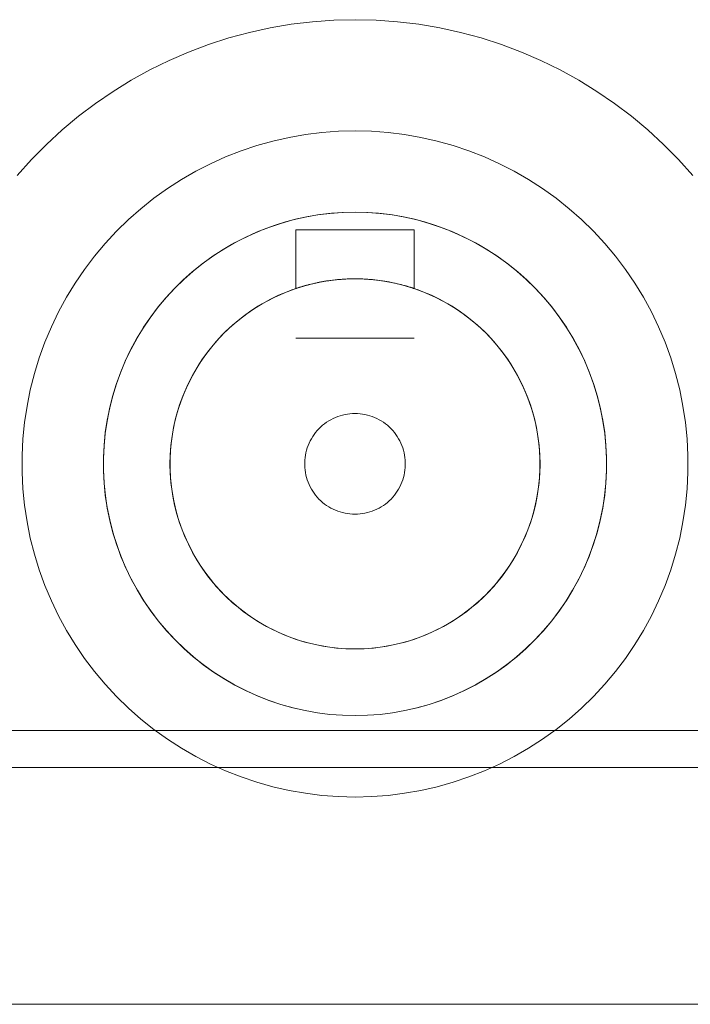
# Model space of a CAD drawing. Header units: millimetres. Extents: x -4395 to 65662, y -65530 to 6847.
# Tile 121 of 256: x 2777 to 2823, y -51796 to -51729. Entities that reach past the tile are written whole.
import ezdxf

# ---------------------------------------------------------------- set-up
doc = ezdxf.new("R2010")
doc.units = ezdxf.units.MM
doc.layers.add('R33_DET_lateral_C05', color=7, linetype='Continuous', lineweight=0)

msp = doc.modelspace()

# ---------------------------------------------------------------- linework, layer by layer
at = {"layer": 'R33_DET_lateral_C05'}
for p, q in [((2798.561, -51729.035), (2800, -51729)), ((2800, -51729), (2801.439, -51729.035)), ((2792.869, -51729.86), (2794.275, -51729.551)), ((2794.275, -51729.551), (2795.695, -51729.311)), ((2795.695, -51729.311), (2797.124, -51729.138)), ((2797.124, -51729.138), (2798.561, -51729.035)), ((2801.439, -51729.035), (2802.876, -51729.138)), ((2802.876, -51729.138), (2804.305, -51729.311)), ((2804.305, -51729.311), (2805.725, -51729.551)), ((2805.725, -51729.551), (2807.131, -51729.86)), ((2790.108, -51730.678), (2791.479, -51730.236)), ((2791.479, -51730.236), (2792.869, -51729.86)), ((2807.131, -51729.86), (2808.521, -51730.236)), ((2808.521, -51730.236), (2809.892, -51730.678)), ((2788.761, -51731.185), (2790.108, -51730.678)), ((2809.892, -51730.678), (2811.239, -51731.185)), ((2787.439, -51731.756), (2788.761, -51731.185)), ((2811.239, -51731.185), (2812.561, -51731.756)), ((2786.146, -51732.39), (2787.439, -51731.756)), ((2812.561, -51731.756), (2813.854, -51732.39)), ((2784.885, -51733.086), (2786.146, -51732.39)), ((2813.854, -51732.39), (2815.115, -51733.086)), ((2783.659, -51733.841), (2784.885, -51733.086)), ((2815.115, -51733.086), (2816.341, -51733.841)), ((2782.471, -51734.654), (2783.659, -51733.841)), ((2816.341, -51733.841), (2817.529, -51734.654)), ((2781.323, -51735.523), (2782.471, -51734.654)), ((2817.529, -51734.654), (2818.677, -51735.523)), ((2780.218, -51736.446), (2781.323, -51735.523)), ((2818.677, -51735.523), (2819.782, -51736.446)), ((2779.159, -51737.421), (2780.218, -51736.446)), ((2794.448, -51737.196), (2795.542, -51736.946)), ((2795.542, -51736.946), (2796.647, -51736.751)), ((2796.647, -51736.751), (2797.76, -51736.612)), ((2797.76, -51736.612), (2798.878, -51736.528)), ((2800, -51736.5), (2798.878, -51736.528)), ((2800, -51736.5), (2801.122, -51736.528)), ((2801.122, -51736.528), (2802.24, -51736.612)), ((2802.24, -51736.612), (2803.353, -51736.751)), ((2803.353, -51736.751), (2804.458, -51736.946)), ((2804.458, -51736.946), (2805.552, -51737.196)), ((2819.782, -51736.446), (2820.841, -51737.421)), ((2778.147, -51738.446), (2779.159, -51737.421)), ((2792.305, -51737.857), (2793.368, -51737.5)), ((2793.368, -51737.5), (2794.448, -51737.196)), ((2805.552, -51737.196), (2806.632, -51737.5)), ((2806.632, -51737.5), (2807.695, -51737.857)), ((2820.841, -51737.421), (2821.853, -51738.446)), ((2790.238, -51738.728), (2791.26, -51738.267)), ((2791.26, -51738.267), (2792.305, -51737.857)), ((2807.695, -51737.857), (2808.74, -51738.267)), ((2808.74, -51738.267), (2809.762, -51738.728)), ((2777.186, -51739.519), (2778.147, -51738.446)), ((2789.239, -51739.24), (2790.238, -51738.728)), ((2809.762, -51738.728), (2810.761, -51739.24)), ((2821.853, -51738.446), (2822.814, -51739.519)), ((2788.268, -51739.801), (2789.239, -51739.24)), ((2810.761, -51739.24), (2811.732, -51739.801)), ((2787.325, -51740.41), (2788.268, -51739.801)), ((2811.732, -51739.801), (2812.675, -51740.41)), ((2786.414, -51741.065), (2787.325, -51740.41)), ((2812.675, -51740.41), (2813.586, -51741.065)), ((2785.537, -51741.764), (2786.414, -51741.065)), ((2813.586, -51741.065), (2814.463, -51741.764)), ((2784.696, -51742.506), (2785.537, -51741.764)), ((2796.07, -51742.461), (2796.845, -51742.295)), ((2796.632, -51742.337), (2797.466, -51742.19)), ((2796.845, -51742.295), (2797.628, -51742.166)), ((2797.466, -51742.19), (2798.307, -51742.084)), ((2797.628, -51742.166), (2798.416, -51742.074)), ((2798.307, -51742.084), (2799.153, -51742.021)), ((2798.416, -51742.074), (2799.207, -51742.019)), ((2800, -51742), (2799.153, -51742.021)), ((2800, -51742), (2799.207, -51742.019)), ((2800, -51742), (2800.793, -51742.019)), ((2800, -51742), (2800.847, -51742.021)), ((2800.793, -51742.019), (2801.584, -51742.074)), ((2800.847, -51742.021), (2801.693, -51742.084)), ((2801.584, -51742.074), (2802.372, -51742.166)), ((2801.693, -51742.084), (2802.534, -51742.19)), ((2802.372, -51742.166), (2803.155, -51742.295)), ((2802.534, -51742.19), (2803.368, -51742.337)), ((2803.155, -51742.295), (2803.93, -51742.461)), ((2814.463, -51741.764), (2815.304, -51742.506)), ((2783.893, -51743.29), (2784.696, -51742.506)), ((2793.801, -51743.171), (2794.546, -51742.899)), ((2794.186, -51743.025), (2794.989, -51742.755)), ((2794.546, -51742.899), (2795.303, -51742.662)), ((2794.989, -51742.755), (2795.805, -51742.526)), ((2795.303, -51742.662), (2796.07, -51742.461)), ((2795.805, -51742.526), (2796.632, -51742.337)), ((2803.368, -51742.337), (2804.195, -51742.526)), ((2803.93, -51742.461), (2804.697, -51742.662)), ((2804.195, -51742.526), (2805.011, -51742.755)), ((2804.697, -51742.662), (2805.454, -51742.899)), ((2805.011, -51742.755), (2805.814, -51743.025)), ((2805.454, -51742.899), (2806.199, -51743.171)), ((2815.304, -51742.506), (2816.107, -51743.29)), ((2783.13, -51744.112), (2783.893, -51743.29)), ((2792.352, -51743.817), (2793.069, -51743.477)), ((2792.624, -51743.684), (2793.397, -51743.335)), ((2793.069, -51743.477), (2793.801, -51743.171)), ((2793.397, -51743.335), (2794.186, -51743.025)), ((2796, -51747.157), (2796, -51743.2)), ((2804, -51743.2), (2796, -51743.2)), ((2804, -51747.157), (2804, -51743.2)), ((2805.814, -51743.025), (2806.603, -51743.335)), ((2806.199, -51743.171), (2806.931, -51743.477)), ((2806.603, -51743.335), (2807.376, -51743.684)), ((2806.931, -51743.477), (2807.648, -51743.817)), ((2816.107, -51743.29), (2816.87, -51744.112)), ((2782.409, -51744.971), (2783.13, -51744.112)), ((2790.971, -51744.596), (2791.653, -51744.19)), ((2791.136, -51744.494), (2791.87, -51744.07)), ((2791.653, -51744.19), (2792.352, -51743.817)), ((2791.87, -51744.07), (2792.624, -51743.684)), ((2807.376, -51743.684), (2808.13, -51744.07)), ((2807.648, -51743.817), (2808.347, -51744.19)), ((2808.13, -51744.07), (2808.864, -51744.494)), ((2808.347, -51744.19), (2809.029, -51744.596)), ((2816.87, -51744.112), (2817.591, -51744.971)), ((2781.731, -51745.866), (2782.409, -51744.971)), ((2789.735, -51745.449), (2790.424, -51744.954)), ((2790.309, -51745.033), (2790.971, -51744.596)), ((2790.424, -51744.954), (2791.136, -51744.494)), ((2808.864, -51744.494), (2809.576, -51744.954)), ((2809.029, -51744.596), (2809.691, -51745.033)), ((2809.576, -51744.954), (2810.265, -51745.449)), ((2817.591, -51744.971), (2818.269, -51745.866)), ((2789.009, -51746.031), (2789.668, -51745.5)), ((2789.073, -51745.977), (2789.735, -51745.449)), ((2789.668, -51745.5), (2790.309, -51745.033)), ((2810.332, -51745.5), (2809.691, -51745.033)), ((2810.265, -51745.449), (2810.927, -51745.977)), ((2810.332, -51745.5), (2810.991, -51746.031)), ((2781.099, -51746.793), (2781.731, -51745.866)), ((2788.378, -51746.594), (2789.009, -51746.031)), ((2788.437, -51746.538), (2789.073, -51745.977)), ((2810.927, -51745.977), (2811.563, -51746.538)), ((2810.991, -51746.031), (2811.622, -51746.594)), ((2818.269, -51745.866), (2818.901, -51746.793)), ((2780.514, -51747.75), (2781.099, -51746.793)), ((2787.775, -51747.187), (2788.378, -51746.594)), ((2787.83, -51747.13), (2788.437, -51746.538)), ((2796.316, -51747.055), (2796.916, -51746.887)), ((2796.566, -51746.981), (2796.665, -51746.953)), ((2796.639, -51746.96), (2796.57, -51746.98)), ((2796.713, -51746.94), (2796.639, -51746.96)), ((2796.665, -51746.953), (2796.773, -51746.924)), ((2796.79, -51746.919), (2796.713, -51746.94)), ((2796.773, -51746.924), (2796.89, -51746.893)), ((2796.872, -51746.898), (2796.79, -51746.919)), ((2796.958, -51746.876), (2796.872, -51746.898)), ((2796.89, -51746.893), (2797.016, -51746.861)), ((2796.916, -51746.887), (2797.523, -51746.748)), ((2797.049, -51746.853), (2796.958, -51746.876)), ((2797.016, -51746.861), (2797.151, -51746.829)), ((2797.143, -51746.831), (2797.049, -51746.853)), ((2797.243, -51746.808), (2797.143, -51746.831)), ((2797.151, -51746.829), (2797.295, -51746.796)), ((2797.348, -51746.785), (2797.243, -51746.808)), ((2797.295, -51746.796), (2797.433, -51746.766)), ((2797.457, -51746.761), (2797.348, -51746.785)), ((2797.433, -51746.766), (2797.563, -51746.74)), ((2797.573, -51746.738), (2797.457, -51746.761)), ((2797.523, -51746.748), (2798.137, -51746.64)), ((2797.563, -51746.74), (2797.7, -51746.713)), ((2797.693, -51746.715), (2797.573, -51746.738)), ((2797.818, -51746.692), (2797.693, -51746.715)), ((2797.7, -51746.713), (2797.843, -51746.688)), ((2797.948, -51746.67), (2797.818, -51746.692)), ((2797.843, -51746.688), (2797.992, -51746.662)), ((2798.083, -51746.648), (2797.948, -51746.67)), ((2797.992, -51746.662), (2798.147, -51746.638)), ((2798.222, -51746.627), (2798.083, -51746.648)), ((2798.137, -51746.64), (2798.755, -51746.562)), ((2798.147, -51746.638), (2798.308, -51746.615)), ((2798.366, -51746.607), (2798.222, -51746.627)), ((2798.308, -51746.615), (2798.476, -51746.593)), ((2798.514, -51746.589), (2798.366, -51746.607)), ((2798.476, -51746.593), (2798.649, -51746.573)), ((2798.666, -51746.571), (2798.514, -51746.589)), ((2798.649, -51746.573), (2798.828, -51746.555)), ((2798.822, -51746.556), (2798.666, -51746.571)), ((2798.755, -51746.562), (2799.377, -51746.516)), ((2798.981, -51746.542), (2798.822, -51746.556)), ((2798.828, -51746.555), (2799.013, -51746.539)), ((2799.144, -51746.529), (2798.981, -51746.542)), ((2799.013, -51746.539), (2799.183, -51746.527)), ((2799.31, -51746.519), (2799.144, -51746.529)), ((2799.183, -51746.527), (2799.339, -51746.517)), ((2799.479, -51746.511), (2799.31, -51746.519)), ((2799.339, -51746.517), (2799.497, -51746.51)), ((2800, -51746.5), (2799.377, -51746.516)), ((2799.65, -51746.505), (2799.479, -51746.511)), ((2799.497, -51746.51), (2799.657, -51746.505)), ((2799.657, -51746.505), (2799.818, -51746.501)), ((2799.818, -51746.501), (2799.909, -51746.5)), ((2800, -51746.5), (2799.824, -51746.501)), ((2800, -51746.5), (2799.909, -51746.5)), ((2800, -51746.5), (2800.176, -51746.501)), ((2800, -51746.5), (2800.623, -51746.516)), ((2800, -51746.5), (2800.085, -51746.5)), ((2800.17, -51746.501), (2800.085, -51746.5)), ((2800.332, -51746.504), (2800.17, -51746.501)), ((2800.176, -51746.501), (2800.351, -51746.505)), ((2800.492, -51746.51), (2800.332, -51746.504)), ((2800.351, -51746.505), (2800.525, -51746.511)), ((2800.65, -51746.517), (2800.492, -51746.51)), ((2800.525, -51746.511), (2800.696, -51746.519)), ((2800.623, -51746.516), (2801.245, -51746.562)), ((2800.806, -51746.526), (2800.65, -51746.517)), ((2800.696, -51746.519), (2800.865, -51746.53)), ((2800.976, -51746.538), (2800.806, -51746.526)), ((2800.865, -51746.53), (2801.03, -51746.543)), ((2801.161, -51746.554), (2800.976, -51746.538)), ((2801.03, -51746.543), (2801.193, -51746.557)), ((2801.341, -51746.572), (2801.161, -51746.554)), ((2801.193, -51746.557), (2801.351, -51746.573)), ((2801.245, -51746.562), (2801.863, -51746.64)), ((2801.516, -51746.592), (2801.341, -51746.572)), ((2801.351, -51746.573), (2801.505, -51746.591)), ((2801.505, -51746.591), (2801.655, -51746.61)), ((2801.686, -51746.614), (2801.516, -51746.592)), ((2801.655, -51746.61), (2801.799, -51746.63)), ((2801.85, -51746.638), (2801.686, -51746.614)), ((2801.799, -51746.63), (2801.939, -51746.651)), ((2802.007, -51746.662), (2801.85, -51746.638)), ((2801.863, -51746.64), (2802.477, -51746.748)), ((2801.939, -51746.651), (2802.073, -51746.673)), ((2802.158, -51746.688), (2802.007, -51746.662)), ((2802.073, -51746.673), (2802.202, -51746.696)), ((2802.303, -51746.714), (2802.158, -51746.688)), ((2802.202, -51746.696), (2802.327, -51746.718)), ((2802.441, -51746.741), (2802.303, -51746.714)), ((2802.327, -51746.718), (2802.446, -51746.742)), ((2802.571, -51746.767), (2802.441, -51746.741)), ((2802.446, -51746.742), (2802.561, -51746.765)), ((2802.477, -51746.748), (2803.084, -51746.887)), ((2802.561, -51746.765), (2802.671, -51746.789)), ((2802.708, -51746.797), (2802.571, -51746.767)), ((2802.671, -51746.789), (2802.776, -51746.812)), ((2802.852, -51746.83), (2802.708, -51746.797)), ((2802.776, -51746.812), (2802.877, -51746.835)), ((2802.986, -51746.862), (2802.852, -51746.83)), ((2802.877, -51746.835), (2802.972, -51746.859)), ((2802.972, -51746.859), (2803.064, -51746.881)), ((2803.112, -51746.893), (2802.986, -51746.862)), ((2803.064, -51746.881), (2803.15, -51746.904)), ((2803.084, -51746.887), (2803.684, -51747.055)), ((2803.228, -51746.924), (2803.112, -51746.893)), ((2803.15, -51746.904), (2803.233, -51746.925)), ((2803.336, -51746.953), (2803.228, -51746.924)), ((2803.233, -51746.925), (2803.311, -51746.946)), ((2803.311, -51746.946), (2803.384, -51746.967)), ((2803.436, -51746.981), (2803.336, -51746.953)), ((2803.384, -51746.967), (2803.453, -51746.986)), ((2811.563, -51746.538), (2812.17, -51747.13)), ((2811.622, -51746.594), (2812.225, -51747.187)), ((2818.901, -51746.793), (2819.486, -51747.75)), ((2787.202, -51747.81), (2787.775, -51747.187)), ((2787.254, -51747.751), (2787.83, -51747.13)), ((2794.281, -51747.885), (2794.841, -51747.614)), ((2794.576, -51747.738), (2795.145, -51747.482)), ((2794.841, -51747.614), (2795.415, -51747.371)), ((2795.145, -51747.482), (2795.725, -51747.254)), ((2795.415, -51747.371), (2796, -51747.157)), ((2795.725, -51747.254), (2796.316, -51747.055)), ((2796.004, -51747.156), (2796.016, -51747.152)), ((2796.02, -51747.151), (2796.009, -51747.154)), ((2796.016, -51747.152), (2796.035, -51747.146)), ((2796.034, -51747.146), (2796.02, -51747.151)), ((2796.052, -51747.14), (2796.034, -51747.146)), ((2796.035, -51747.146), (2796.062, -51747.136)), ((2796.073, -51747.133), (2796.052, -51747.14)), ((2796.062, -51747.136), (2796.097, -51747.125)), ((2796.099, -51747.124), (2796.073, -51747.133)), ((2796.097, -51747.125), (2796.14, -51747.111)), ((2796.128, -51747.115), (2796.099, -51747.124)), ((2796.162, -51747.104), (2796.128, -51747.115)), ((2796.14, -51747.111), (2796.191, -51747.095)), ((2796.199, -51747.092), (2796.162, -51747.104)), ((2796.191, -51747.095), (2796.25, -51747.076)), ((2796.24, -51747.079), (2796.199, -51747.092)), ((2796.285, -51747.065), (2796.24, -51747.079)), ((2796.25, -51747.076), (2796.316, -51747.055)), ((2796.334, -51747.05), (2796.285, -51747.065)), ((2796.316, -51747.055), (2796.391, -51747.032)), ((2796.387, -51747.034), (2796.334, -51747.05)), ((2796.444, -51747.017), (2796.387, -51747.034)), ((2796.391, -51747.032), (2796.474, -51747.008)), ((2796.505, -51746.999), (2796.444, -51747.017)), ((2796.474, -51747.008), (2796.566, -51746.981)), ((2796.57, -51746.98), (2796.505, -51746.999)), ((2803.527, -51747.008), (2803.436, -51746.981)), ((2803.453, -51746.986), (2803.518, -51747.005)), ((2803.518, -51747.005), (2803.579, -51747.023)), ((2803.61, -51747.033), (2803.527, -51747.008)), ((2803.579, -51747.023), (2803.636, -51747.04)), ((2803.685, -51747.055), (2803.61, -51747.033)), ((2803.636, -51747.04), (2803.688, -51747.056)), ((2803.684, -51747.055), (2804.275, -51747.254)), ((2803.751, -51747.076), (2803.685, -51747.055)), ((2803.688, -51747.056), (2803.736, -51747.071)), ((2803.736, -51747.071), (2803.78, -51747.085)), ((2803.81, -51747.095), (2803.751, -51747.076)), ((2803.78, -51747.085), (2803.82, -51747.098)), ((2803.86, -51747.111), (2803.81, -51747.095)), ((2803.82, -51747.098), (2803.856, -51747.11)), ((2803.856, -51747.11), (2803.888, -51747.12)), ((2803.903, -51747.125), (2803.86, -51747.111)), ((2803.888, -51747.12), (2803.916, -51747.129)), ((2803.938, -51747.137), (2803.903, -51747.125)), ((2803.916, -51747.129), (2803.94, -51747.137)), ((2803.965, -51747.146), (2803.938, -51747.137)), ((2803.94, -51747.137), (2803.96, -51747.144)), ((2803.96, -51747.144), (2803.976, -51747.149)), ((2803.984, -51747.152), (2803.965, -51747.146)), ((2803.976, -51747.149), (2803.988, -51747.153)), ((2803.996, -51747.156), (2803.984, -51747.152)), ((2804, -51747.157), (2804.585, -51747.371)), ((2804.275, -51747.254), (2804.855, -51747.482)), ((2804.585, -51747.371), (2805.159, -51747.614)), ((2804.855, -51747.482), (2805.424, -51747.738)), ((2805.159, -51747.614), (2805.719, -51747.885)), ((2812.17, -51747.13), (2812.746, -51747.751)), ((2812.225, -51747.187), (2812.798, -51747.81)), ((2779.978, -51748.735), (2780.514, -51747.75)), ((2786.662, -51748.46), (2787.202, -51747.81)), ((2786.709, -51748.401), (2787.254, -51747.751)), ((2793.203, -51748.51), (2793.734, -51748.184)), ((2793.482, -51748.334), (2794.022, -51748.022)), ((2793.734, -51748.184), (2794.281, -51747.885)), ((2794.022, -51748.022), (2794.576, -51747.738)), ((2805.424, -51747.738), (2805.978, -51748.022)), ((2805.719, -51747.885), (2806.266, -51748.184)), ((2805.978, -51748.022), (2806.518, -51748.334)), ((2806.266, -51748.184), (2806.797, -51748.51)), ((2812.746, -51747.751), (2813.291, -51748.401)), ((2812.798, -51747.81), (2813.338, -51748.46)), ((2819.486, -51747.75), (2820.022, -51748.735)), ((2779.491, -51749.746), (2779.978, -51748.735)), ((2786.154, -51749.137), (2786.662, -51748.46)), ((2786.197, -51749.076), (2786.709, -51748.401)), ((2792.193, -51749.238), (2792.689, -51748.861)), ((2792.452, -51749.036), (2792.958, -51748.672)), ((2792.689, -51748.861), (2793.203, -51748.51)), ((2792.958, -51748.672), (2793.482, -51748.334)), ((2806.518, -51748.334), (2807.042, -51748.672)), ((2806.797, -51748.51), (2807.311, -51748.861)), ((2807.042, -51748.672), (2807.548, -51749.036)), ((2807.311, -51748.861), (2807.807, -51749.238)), ((2813.291, -51748.401), (2813.803, -51749.076)), ((2813.338, -51748.46), (2813.846, -51749.137)), ((2820.022, -51748.735), (2820.509, -51749.746)), ((2785.68, -51749.838), (2786.154, -51749.137)), ((2785.72, -51749.777), (2786.197, -51749.076)), ((2791.498, -51749.837), (2791.965, -51749.424)), ((2791.716, -51749.639), (2792.193, -51749.238)), ((2791.965, -51749.424), (2792.452, -51749.036)), ((2807.548, -51749.036), (2808.035, -51749.424)), ((2807.807, -51749.238), (2808.284, -51749.639)), ((2808.035, -51749.424), (2808.502, -51749.837)), ((2813.803, -51749.076), (2814.28, -51749.777)), ((2813.846, -51749.137), (2814.32, -51749.838)), ((2779.055, -51750.78), (2779.491, -51749.746)), ((2785.242, -51750.562), (2785.68, -51749.838)), ((2785.278, -51750.5), (2785.72, -51749.777)), ((2790.628, -51750.729), (2791.052, -51750.272)), ((2790.826, -51750.51), (2791.26, -51750.063)), ((2791.052, -51750.272), (2791.498, -51749.837)), ((2791.26, -51750.063), (2791.716, -51749.639)), ((2808.284, -51749.639), (2808.74, -51750.063)), ((2808.502, -51749.837), (2808.948, -51750.272)), ((2808.74, -51750.063), (2809.174, -51750.51)), ((2808.948, -51750.272), (2809.372, -51750.729)), ((2814.28, -51749.777), (2814.722, -51750.5)), ((2814.32, -51749.838), (2814.758, -51750.562)), ((2820.509, -51749.746), (2820.945, -51750.78)), ((2778.672, -51751.834), (2779.055, -51750.78)), ((2784.841, -51751.306), (2785.242, -51750.562)), ((2784.872, -51751.244), (2785.278, -51750.5)), ((2790.227, -51751.206), (2790.628, -51750.729)), ((2790.414, -51750.977), (2790.826, -51750.51)), ((2796.005, -51750.5), (2796.02, -51750.5)), ((2796.02, -51750.5), (2796.045, -51750.5)), ((2796.077, -51750.5), (2796.043, -51750.5)), ((2796.045, -51750.5), (2796.079, -51750.5)), ((2796.12, -51750.5), (2796.077, -51750.5)), ((2796.079, -51750.5), (2796.124, -51750.5)), ((2796.172, -51750.5), (2796.12, -51750.5)), ((2796.124, -51750.5), (2796.178, -51750.5)), ((2796.234, -51750.5), (2796.172, -51750.5)), ((2796.178, -51750.5), (2796.241, -51750.5)), ((2796.304, -51750.5), (2796.234, -51750.5)), ((2796.241, -51750.5), (2796.314, -51750.5)), ((2796.384, -51750.5), (2796.304, -51750.5)), ((2796.314, -51750.5), (2796.396, -51750.5)), ((2796.472, -51750.5), (2796.384, -51750.5)), ((2796.396, -51750.5), (2796.487, -51750.5)), ((2796.569, -51750.5), (2796.472, -51750.5)), ((2796.487, -51750.5), (2796.587, -51750.5)), ((2796.674, -51750.5), (2796.569, -51750.5)), ((2796.587, -51750.5), (2796.695, -51750.5)), ((2796.787, -51750.5), (2796.674, -51750.5)), ((2796.695, -51750.5), (2796.811, -51750.5)), ((2796.908, -51750.5), (2796.787, -51750.5)), ((2796.811, -51750.5), (2796.936, -51750.5)), ((2797.036, -51750.5), (2796.908, -51750.5)), ((2796.936, -51750.5), (2797.068, -51750.5)), ((2797.172, -51750.5), (2797.036, -51750.5)), ((2797.068, -51750.5), (2797.207, -51750.5)), ((2797.314, -51750.5), (2797.172, -51750.5)), ((2797.207, -51750.5), (2797.353, -51750.5)), ((2797.462, -51750.5), (2797.314, -51750.5)), ((2797.353, -51750.5), (2797.506, -51750.5)), ((2797.617, -51750.5), (2797.462, -51750.5)), ((2797.506, -51750.5), (2797.665, -51750.5)), ((2797.778, -51750.5), (2797.617, -51750.5)), ((2797.665, -51750.5), (2797.83, -51750.5)), ((2797.944, -51750.5), (2797.778, -51750.5)), ((2797.83, -51750.5), (2798, -51750.5)), ((2798.114, -51750.5), (2797.944, -51750.5)), ((2798, -51750.5), (2798.175, -51750.5)), ((2798.29, -51750.5), (2798.114, -51750.5)), ((2798.175, -51750.5), (2798.355, -51750.5)), ((2798.469, -51750.5), (2798.29, -51750.5)), ((2798.355, -51750.5), (2798.539, -51750.5)), ((2798.652, -51750.5), (2798.469, -51750.5)), ((2798.539, -51750.5), (2798.726, -51750.5)), ((2798.839, -51750.5), (2798.652, -51750.5)), ((2798.726, -51750.5), (2798.917, -51750.5)), ((2799.028, -51750.5), (2798.839, -51750.5)), ((2798.917, -51750.5), (2799.11, -51750.5)), ((2799.22, -51750.5), (2799.028, -51750.5)), ((2799.11, -51750.5), (2799.305, -51750.5)), ((2799.413, -51750.5), (2799.22, -51750.5)), ((2799.305, -51750.5), (2799.503, -51750.5)), ((2799.608, -51750.5), (2799.413, -51750.5)), ((2799.503, -51750.5), (2799.701, -51750.5)), ((2799.804, -51750.5), (2799.608, -51750.5)), ((2799.701, -51750.5), (2799.9, -51750.5)), ((2800, -51750.5), (2799.804, -51750.5)), ((2799.9, -51750.5), (2800.1, -51750.5)), ((2800.196, -51750.5), (2800, -51750.5)), ((2800.1, -51750.5), (2800.299, -51750.5)), ((2800.392, -51750.5), (2800.196, -51750.5)), ((2800.299, -51750.5), (2800.497, -51750.5)), ((2800.587, -51750.5), (2800.392, -51750.5)), ((2800.497, -51750.5), (2800.695, -51750.5)), ((2800.78, -51750.5), (2800.587, -51750.5)), ((2800.695, -51750.5), (2800.89, -51750.5)), ((2800.972, -51750.5), (2800.78, -51750.5)), ((2800.89, -51750.5), (2801.083, -51750.5)), ((2801.161, -51750.5), (2800.972, -51750.5)), ((2801.083, -51750.5), (2801.274, -51750.5)), ((2801.348, -51750.5), (2801.161, -51750.5)), ((2801.274, -51750.5), (2801.461, -51750.5)), ((2801.531, -51750.5), (2801.348, -51750.5)), ((2801.461, -51750.5), (2801.645, -51750.5)), ((2801.71, -51750.5), (2801.531, -51750.5)), ((2801.645, -51750.5), (2801.825, -51750.5)), ((2801.886, -51750.5), (2801.71, -51750.5)), ((2801.825, -51750.5), (2802, -51750.5)), ((2802.056, -51750.5), (2801.886, -51750.5)), ((2802, -51750.5), (2802.17, -51750.5)), ((2802.222, -51750.5), (2802.056, -51750.5)), ((2802.17, -51750.5), (2802.335, -51750.5)), ((2802.383, -51750.5), (2802.222, -51750.5)), ((2802.335, -51750.5), (2802.494, -51750.5)), ((2802.538, -51750.5), (2802.383, -51750.5)), ((2802.494, -51750.5), (2802.647, -51750.5)), ((2802.686, -51750.5), (2802.538, -51750.5)), ((2802.647, -51750.5), (2802.793, -51750.5)), ((2802.828, -51750.5), (2802.686, -51750.5)), ((2802.793, -51750.5), (2802.932, -51750.5)), ((2802.964, -51750.5), (2802.828, -51750.5)), ((2802.932, -51750.5), (2803.064, -51750.5)), ((2803.092, -51750.5), (2802.964, -51750.5)), ((2803.064, -51750.5), (2803.189, -51750.5)), ((2803.213, -51750.5), (2803.092, -51750.5)), ((2803.189, -51750.5), (2803.305, -51750.5)), ((2803.326, -51750.5), (2803.213, -51750.5)), ((2803.305, -51750.5), (2803.413, -51750.5)), ((2803.431, -51750.5), (2803.326, -51750.5)), ((2803.413, -51750.5), (2803.513, -51750.5)), ((2803.528, -51750.5), (2803.431, -51750.5)), ((2803.513, -51750.5), (2803.604, -51750.5)), ((2803.616, -51750.5), (2803.528, -51750.5)), ((2803.604, -51750.5), (2803.686, -51750.5)), ((2803.696, -51750.5), (2803.616, -51750.5)), ((2803.686, -51750.5), (2803.759, -51750.5)), ((2803.766, -51750.5), (2803.696, -51750.5)), ((2803.759, -51750.5), (2803.822, -51750.5)), ((2803.828, -51750.5), (2803.766, -51750.5)), ((2803.822, -51750.5), (2803.876, -51750.5)), ((2803.88, -51750.5), (2803.828, -51750.5)), ((2803.876, -51750.5), (2803.921, -51750.5)), ((2803.923, -51750.5), (2803.88, -51750.5)), ((2803.921, -51750.5), (2803.955, -51750.5)), ((2803.955, -51750.5), (2803.98, -51750.5)), ((2803.98, -51750.5), (2803.995, -51750.5)), ((2809.174, -51750.51), (2809.586, -51750.977)), ((2809.372, -51750.729), (2809.773, -51751.206)), ((2814.722, -51750.5), (2815.128, -51751.244)), ((2814.758, -51750.562), (2815.159, -51751.306)), ((2820.945, -51750.78), (2821.328, -51751.834)), ((2784.477, -51752.07), (2784.841, -51751.306)), ((2784.504, -51752.008), (2784.872, -51751.244)), ((2789.663, -51751.971), (2790.026, -51751.465)), ((2789.851, -51751.703), (2790.227, -51751.206)), ((2790.026, -51751.465), (2790.414, -51750.977)), ((2809.586, -51750.977), (2809.974, -51751.465)), ((2809.773, -51751.206), (2810.149, -51751.703)), ((2809.974, -51751.465), (2810.337, -51751.971)), ((2815.128, -51751.244), (2815.496, -51752.008)), ((2815.159, -51751.306), (2815.523, -51752.07)), ((2778.341, -51752.906), (2778.672, -51751.834)), ((2784.151, -51752.851), (2784.477, -51752.07)), ((2784.175, -51752.789), (2784.504, -51752.008)), ((2789.175, -51752.75), (2789.5, -51752.218)), ((2789.326, -51752.495), (2789.663, -51751.971)), ((2789.5, -51752.218), (2789.851, -51751.703)), ((2810.149, -51751.703), (2810.5, -51752.218)), ((2810.337, -51751.971), (2810.674, -51752.495)), ((2810.5, -51752.218), (2810.825, -51752.75)), ((2815.496, -51752.008), (2815.825, -51752.789)), ((2815.523, -51752.07), (2815.849, -51752.851)), ((2821.328, -51751.834), (2821.659, -51752.906)), ((2778.064, -51753.993), (2778.341, -51752.906)), ((2783.865, -51753.647), (2784.151, -51752.851)), ((2783.885, -51753.586), (2784.175, -51752.789)), ((2788.877, -51753.297), (2789.175, -51752.75)), ((2789.015, -51753.035), (2789.326, -51752.495)), ((2810.674, -51752.495), (2810.985, -51753.035)), ((2810.825, -51752.75), (2811.123, -51753.297)), ((2815.825, -51752.789), (2816.115, -51753.586)), ((2815.849, -51752.851), (2816.135, -51753.647)), ((2821.659, -51752.906), (2821.936, -51753.993)), ((2783.635, -51754.396), (2783.885, -51753.586)), ((2788.476, -51754.157), (2788.732, -51753.589)), ((2788.606, -51753.859), (2788.877, -51753.297)), ((2788.732, -51753.589), (2789.015, -51753.035)), ((2810.985, -51753.035), (2811.268, -51753.589)), ((2811.123, -51753.297), (2811.394, -51753.859)), ((2811.268, -51753.589), (2811.524, -51754.157)), ((2816.115, -51753.586), (2816.365, -51754.396)), ((2777.842, -51755.093), (2778.064, -51753.993)), ((2783.619, -51754.456), (2783.865, -51753.647)), ((2788.249, -51754.738), (2788.476, -51754.157)), ((2788.364, -51754.433), (2788.606, -51753.859)), ((2811.394, -51753.859), (2811.636, -51754.433)), ((2811.524, -51754.157), (2811.751, -51754.738)), ((2816.135, -51753.647), (2816.381, -51754.456)), ((2821.936, -51753.993), (2822.158, -51755.093)), ((2783.413, -51755.277), (2783.619, -51754.456)), ((2783.426, -51755.217), (2783.635, -51754.396)), ((2788.051, -51755.328), (2788.249, -51754.738)), ((2788.151, -51755.019), (2788.364, -51754.433)), ((2811.636, -51754.433), (2811.849, -51755.019)), ((2811.751, -51754.738), (2811.949, -51755.328)), ((2816.365, -51754.396), (2816.574, -51755.217)), ((2816.381, -51754.456), (2816.587, -51755.277)), ((2777.675, -51756.202), (2777.842, -51755.093)), ((2783.248, -51756.106), (2783.413, -51755.277)), ((2783.258, -51756.048), (2783.426, -51755.217)), ((2787.813, -51756.218), (2787.967, -51755.614)), ((2787.883, -51755.928), (2788.051, -51755.328)), ((2787.967, -51755.614), (2788.151, -51755.019)), ((2799.493, -51755.638), (2799.661, -51755.617)), ((2799.661, -51755.617), (2799.831, -51755.604)), ((2800, -51755.6), (2799.831, -51755.604)), ((2800, -51755.6), (2800.169, -51755.604)), ((2800.169, -51755.604), (2800.339, -51755.617)), ((2800.339, -51755.617), (2800.507, -51755.638)), ((2811.849, -51755.019), (2812.033, -51755.614)), ((2811.949, -51755.328), (2812.117, -51755.928)), ((2812.033, -51755.614), (2812.187, -51756.218)), ((2816.574, -51755.217), (2816.742, -51756.048)), ((2816.587, -51755.277), (2816.752, -51756.106)), ((2822.158, -51755.093), (2822.325, -51756.202)), ((2777.563, -51757.319), (2777.675, -51756.202)), ((2783.125, -51756.943), (2783.248, -51756.106)), ((2783.132, -51756.886), (2783.258, -51756.048)), ((2787.69, -51756.829), (2787.813, -51756.218)), ((2787.745, -51756.535), (2787.883, -51755.928)), ((2797.947, -51756.29), (2798.085, -51756.191)), ((2798.085, -51756.191), (2798.227, -51756.099)), ((2798.227, -51756.099), (2798.374, -51756.014)), ((2798.374, -51756.014), (2798.525, -51755.937)), ((2798.525, -51755.937), (2798.679, -51755.867)), ((2798.679, -51755.867), (2798.837, -51755.805)), ((2798.837, -51755.805), (2798.998, -51755.751)), ((2798.998, -51755.751), (2799.161, -51755.705)), ((2799.161, -51755.705), (2799.326, -51755.667)), ((2799.326, -51755.667), (2799.493, -51755.638)), ((2800.507, -51755.638), (2800.674, -51755.667)), ((2800.674, -51755.667), (2800.839, -51755.705)), ((2800.839, -51755.705), (2801.002, -51755.751)), ((2801.002, -51755.751), (2801.163, -51755.805)), ((2801.163, -51755.805), (2801.321, -51755.867)), ((2801.321, -51755.867), (2801.475, -51755.937)), ((2801.475, -51755.937), (2801.626, -51756.014)), ((2801.626, -51756.014), (2801.773, -51756.099)), ((2801.773, -51756.099), (2801.915, -51756.191)), ((2801.915, -51756.191), (2802.053, -51756.29)), ((2812.117, -51755.928), (2812.255, -51756.535)), ((2812.187, -51756.218), (2812.31, -51756.829)), ((2816.742, -51756.048), (2816.868, -51756.886)), ((2816.752, -51756.106), (2816.875, -51756.943)), ((2822.325, -51756.202), (2822.437, -51757.319)), ((2783.043, -51757.785), (2783.125, -51756.943)), ((2783.048, -51757.73), (2783.132, -51756.886)), ((2787.597, -51757.446), (2787.69, -51756.829)), ((2787.638, -51757.149), (2787.745, -51756.535)), ((2797.239, -51757.015), (2797.342, -51756.88)), ((2797.342, -51756.88), (2797.451, -51756.75)), ((2797.451, -51756.75), (2797.566, -51756.626)), ((2797.566, -51756.626), (2797.687, -51756.508)), ((2797.687, -51756.508), (2797.815, -51756.395)), ((2797.815, -51756.395), (2797.947, -51756.29)), ((2802.053, -51756.29), (2802.185, -51756.395)), ((2802.185, -51756.395), (2802.313, -51756.508)), ((2802.313, -51756.508), (2802.434, -51756.626)), ((2802.434, -51756.626), (2802.549, -51756.75)), ((2802.549, -51756.75), (2802.658, -51756.88)), ((2802.658, -51756.88), (2802.761, -51757.015)), ((2812.255, -51756.535), (2812.362, -51757.149)), ((2812.31, -51756.829), (2812.403, -51757.446)), ((2816.868, -51756.886), (2816.952, -51757.73)), ((2816.875, -51756.943), (2816.957, -51757.785)), ((2777.507, -51758.439), (2777.563, -51757.319)), ((2787.535, -51758.066), (2787.597, -51757.446)), ((2787.561, -51757.767), (2787.638, -51757.149)), ((2796.835, -51757.758), (2796.901, -51757.602)), ((2796.901, -51757.602), (2796.974, -51757.449)), ((2796.974, -51757.449), (2797.056, -51757.3)), ((2797.056, -51757.3), (2797.144, -51757.155)), ((2797.144, -51757.155), (2797.239, -51757.015)), ((2802.761, -51757.015), (2802.856, -51757.155)), ((2802.856, -51757.155), (2802.944, -51757.3)), ((2802.944, -51757.3), (2803.026, -51757.449)), ((2803.026, -51757.449), (2803.099, -51757.602)), ((2803.099, -51757.602), (2803.165, -51757.758)), ((2812.362, -51757.149), (2812.439, -51757.767)), ((2812.403, -51757.446), (2812.465, -51758.066)), ((2822.437, -51757.319), (2822.493, -51758.439)), ((2783.004, -51758.63), (2783.043, -51757.785)), ((2783.005, -51758.576), (2783.048, -51757.73)), ((2787.504, -51758.688), (2787.535, -51758.066)), ((2787.515, -51758.388), (2787.561, -51757.767)), ((2796.652, -51758.41), (2796.685, -51758.243)), ((2796.685, -51758.243), (2796.727, -51758.079)), ((2796.727, -51758.079), (2796.777, -51757.917)), ((2796.777, -51757.917), (2796.835, -51757.758)), ((2803.165, -51757.758), (2803.223, -51757.917)), ((2803.223, -51757.917), (2803.273, -51758.079)), ((2803.273, -51758.079), (2803.315, -51758.243)), ((2803.315, -51758.243), (2803.348, -51758.41)), ((2812.439, -51757.767), (2812.485, -51758.388)), ((2812.465, -51758.066), (2812.496, -51758.688)), ((2816.952, -51757.73), (2816.995, -51758.576)), ((2816.957, -51757.785), (2816.996, -51758.63)), ((2777.507, -51759.561), (2777.507, -51758.439)), ((2783.007, -51759.476), (2783.004, -51758.63)), ((2783.005, -51759.424), (2783.005, -51758.576)), ((2787.5, -51759.011), (2787.515, -51758.388)), ((2787.504, -51759.312), (2787.504, -51758.688)), ((2796.601, -51758.915), (2796.61, -51758.746)), ((2796.601, -51759.085), (2796.601, -51758.915)), ((2796.61, -51758.746), (2796.626, -51758.577)), ((2796.626, -51758.577), (2796.652, -51758.41)), ((2803.348, -51758.41), (2803.374, -51758.577)), ((2803.374, -51758.577), (2803.39, -51758.746)), ((2803.39, -51758.746), (2803.399, -51758.915)), ((2803.399, -51758.915), (2803.399, -51759.085)), ((2812.485, -51758.388), (2812.5, -51759.011)), ((2812.496, -51758.688), (2812.496, -51759.312)), ((2816.996, -51758.63), (2816.993, -51759.476)), ((2816.995, -51758.576), (2816.995, -51759.424)), ((2822.493, -51758.439), (2822.493, -51759.561)), ((2777.563, -51760.681), (2777.507, -51759.561)), ((2783.048, -51760.27), (2783.005, -51759.424)), ((2783.051, -51760.321), (2783.007, -51759.476)), ((2787.516, -51759.634), (2787.5, -51759.011)), ((2787.535, -51759.934), (2787.504, -51759.312)), ((2796.61, -51759.254), (2796.601, -51759.085)), ((2796.626, -51759.423), (2796.61, -51759.254)), ((2796.652, -51759.59), (2796.626, -51759.423)), ((2796.685, -51759.757), (2796.652, -51759.59)), ((2803.348, -51759.59), (2803.315, -51759.757)), ((2803.374, -51759.423), (2803.348, -51759.59)), ((2803.39, -51759.254), (2803.374, -51759.423)), ((2803.399, -51759.085), (2803.39, -51759.254)), ((2812.496, -51759.312), (2812.465, -51759.934)), ((2812.5, -51759.011), (2812.484, -51759.634)), ((2816.993, -51759.476), (2816.949, -51760.321)), ((2816.995, -51759.424), (2816.952, -51760.27)), ((2822.493, -51759.561), (2822.437, -51760.681)), ((2783.132, -51761.114), (2783.048, -51760.27)), ((2787.563, -51760.255), (2787.516, -51759.634)), ((2787.597, -51760.554), (2787.535, -51759.934)), ((2787.641, -51760.873), (2787.563, -51760.255)), ((2796.727, -51759.921), (2796.685, -51759.757)), ((2796.777, -51760.083), (2796.727, -51759.921)), ((2796.835, -51760.242), (2796.777, -51760.083)), ((2796.901, -51760.398), (2796.835, -51760.242)), ((2803.165, -51760.242), (2803.099, -51760.398)), ((2803.223, -51760.083), (2803.165, -51760.242)), ((2803.273, -51759.921), (2803.223, -51760.083)), ((2803.315, -51759.757), (2803.273, -51759.921)), ((2812.437, -51760.255), (2812.359, -51760.873)), ((2812.465, -51759.934), (2812.403, -51760.554)), ((2812.484, -51759.634), (2812.437, -51760.255)), ((2816.952, -51760.27), (2816.868, -51761.114)), ((2777.675, -51761.798), (2777.563, -51760.681)), ((2783.138, -51761.163), (2783.051, -51760.321)), ((2787.69, -51761.171), (2787.597, -51760.554)), ((2787.75, -51761.486), (2787.641, -51760.873)), ((2796.974, -51760.551), (2796.901, -51760.398)), ((2797.056, -51760.7), (2796.974, -51760.551)), ((2797.144, -51760.845), (2797.056, -51760.7)), ((2797.239, -51760.985), (2797.144, -51760.845)), ((2802.856, -51760.845), (2802.761, -51760.985)), ((2802.944, -51760.7), (2802.856, -51760.845)), ((2803.026, -51760.551), (2802.944, -51760.7)), ((2803.099, -51760.398), (2803.026, -51760.551)), ((2812.359, -51760.873), (2812.25, -51761.486)), ((2812.403, -51760.554), (2812.31, -51761.171)), ((2816.949, -51760.321), (2816.862, -51761.163)), ((2822.437, -51760.681), (2822.325, -51761.798)), ((2783.258, -51761.952), (2783.132, -51761.114)), ((2783.267, -51761.999), (2783.138, -51761.163)), ((2787.813, -51761.782), (2787.69, -51761.171)), ((2787.889, -51762.094), (2787.75, -51761.486)), ((2797.342, -51761.12), (2797.239, -51760.985)), ((2797.451, -51761.25), (2797.342, -51761.12)), ((2797.566, -51761.374), (2797.451, -51761.25)), ((2797.687, -51761.492), (2797.566, -51761.374)), ((2797.815, -51761.605), (2797.687, -51761.492)), ((2797.947, -51761.71), (2797.815, -51761.605)), ((2802.185, -51761.605), (2802.053, -51761.71)), ((2802.313, -51761.492), (2802.185, -51761.605)), ((2802.434, -51761.374), (2802.313, -51761.492)), ((2802.549, -51761.25), (2802.434, -51761.374)), ((2802.658, -51761.12), (2802.549, -51761.25)), ((2802.761, -51760.985), (2802.658, -51761.12)), ((2812.25, -51761.486), (2812.111, -51762.094)), ((2812.31, -51761.171), (2812.187, -51761.782)), ((2816.862, -51761.163), (2816.733, -51761.999)), ((2816.868, -51761.114), (2816.742, -51761.952)), ((2777.842, -51762.907), (2777.675, -51761.798)), ((2783.426, -51762.783), (2783.258, -51761.952)), ((2783.436, -51762.827), (2783.267, -51761.999)), ((2787.967, -51762.386), (2787.813, -51761.782)), ((2788.058, -51762.693), (2787.889, -51762.094)), ((2798.085, -51761.809), (2797.947, -51761.71)), ((2798.227, -51761.901), (2798.085, -51761.809)), ((2798.374, -51761.986), (2798.227, -51761.901)), ((2798.525, -51762.063), (2798.374, -51761.986)), ((2798.679, -51762.133), (2798.525, -51762.063)), ((2798.837, -51762.195), (2798.679, -51762.133)), ((2798.998, -51762.249), (2798.837, -51762.195)), ((2799.161, -51762.295), (2798.998, -51762.249)), ((2801.002, -51762.249), (2800.839, -51762.295)), ((2801.163, -51762.195), (2801.002, -51762.249)), ((2801.321, -51762.133), (2801.163, -51762.195)), ((2801.475, -51762.063), (2801.321, -51762.133)), ((2801.626, -51761.986), (2801.475, -51762.063)), ((2801.773, -51761.901), (2801.626, -51761.986)), ((2801.915, -51761.809), (2801.773, -51761.901)), ((2802.053, -51761.71), (2801.915, -51761.809)), ((2812.111, -51762.094), (2811.942, -51762.693)), ((2812.187, -51761.782), (2812.033, -51762.386)), ((2816.733, -51761.999), (2816.564, -51762.827)), ((2816.742, -51761.952), (2816.574, -51762.783)), ((2822.325, -51761.798), (2822.158, -51762.907)), ((2778.064, -51764.007), (2777.842, -51762.907)), ((2783.635, -51763.604), (2783.426, -51762.783)), ((2783.647, -51763.647), (2783.436, -51762.827)), ((2788.151, -51762.981), (2787.967, -51762.386)), ((2788.257, -51763.283), (2788.058, -51762.693)), ((2799.326, -51762.333), (2799.161, -51762.295)), ((2799.493, -51762.362), (2799.326, -51762.333)), ((2799.661, -51762.383), (2799.493, -51762.362)), ((2799.831, -51762.396), (2799.661, -51762.383)), ((2800, -51762.4), (2799.831, -51762.396)), ((2800.169, -51762.396), (2800, -51762.4)), ((2800.339, -51762.383), (2800.169, -51762.396)), ((2800.507, -51762.362), (2800.339, -51762.383)), ((2800.674, -51762.333), (2800.507, -51762.362)), ((2800.839, -51762.295), (2800.674, -51762.333)), ((2811.942, -51762.693), (2811.743, -51763.283)), ((2812.033, -51762.386), (2811.849, -51762.981)), ((2816.564, -51762.827), (2816.353, -51763.647)), ((2816.574, -51762.783), (2816.365, -51763.604)), ((2822.158, -51762.907), (2821.936, -51764.007)), ((2788.364, -51763.567), (2788.151, -51762.981)), ((2788.485, -51763.863), (2788.257, -51763.283)), ((2788.606, -51764.141), (2788.364, -51763.567)), ((2811.636, -51763.567), (2811.394, -51764.141)), ((2811.743, -51763.283), (2811.515, -51763.863)), ((2811.849, -51762.981), (2811.636, -51763.567)), ((2778.341, -51765.094), (2778.064, -51764.007)), ((2783.885, -51764.414), (2783.635, -51763.604)), ((2783.899, -51764.454), (2783.647, -51763.647)), ((2788.741, -51764.431), (2788.485, -51763.863)), ((2788.877, -51764.703), (2788.606, -51764.141)), ((2811.394, -51764.141), (2811.123, -51764.703)), ((2811.515, -51763.863), (2811.259, -51764.431)), ((2816.353, -51763.647), (2816.101, -51764.454)), ((2816.365, -51763.604), (2816.115, -51764.414)), ((2821.936, -51764.007), (2821.659, -51765.094)), ((2784.175, -51765.211), (2783.885, -51764.414)), ((2784.19, -51765.249), (2783.899, -51764.454)), ((2789.026, -51764.985), (2788.741, -51764.431)), ((2789.175, -51765.25), (2788.877, -51764.703)), ((2811.123, -51764.703), (2810.825, -51765.25)), ((2811.259, -51764.431), (2810.974, -51764.985)), ((2816.101, -51764.454), (2815.81, -51765.249)), ((2816.115, -51764.414), (2815.825, -51765.211)), ((2778.672, -51766.166), (2778.341, -51765.094)), ((2784.504, -51765.992), (2784.175, -51765.211)), ((2784.52, -51766.027), (2784.19, -51765.249)), ((2789.338, -51765.524), (2789.026, -51764.985)), ((2789.5, -51765.782), (2789.175, -51765.25)), ((2789.676, -51766.047), (2789.338, -51765.524)), ((2810.662, -51765.524), (2810.324, -51766.047)), ((2810.825, -51765.25), (2810.5, -51765.782)), ((2810.974, -51764.985), (2810.662, -51765.524)), ((2815.81, -51765.249), (2815.48, -51766.027)), ((2815.825, -51765.211), (2815.496, -51765.992)), ((2821.659, -51765.094), (2821.328, -51766.166)), ((2779.055, -51767.22), (2778.672, -51766.166)), ((2784.872, -51766.756), (2784.504, -51765.992)), ((2784.889, -51766.789), (2784.52, -51766.027)), ((2789.851, -51766.297), (2789.5, -51765.782)), ((2790.04, -51766.553), (2789.676, -51766.047)), ((2810.324, -51766.047), (2809.96, -51766.553)), ((2810.5, -51765.782), (2810.149, -51766.297)), ((2815.48, -51766.027), (2815.111, -51766.789)), ((2815.496, -51765.992), (2815.128, -51766.756)), ((2821.328, -51766.166), (2820.945, -51767.22)), ((2785.278, -51767.5), (2784.872, -51766.756)), ((2785.295, -51767.531), (2784.889, -51766.789)), ((2790.227, -51766.794), (2789.851, -51766.297)), ((2790.428, -51767.04), (2790.04, -51766.553)), ((2790.628, -51767.271), (2790.227, -51766.794)), ((2809.773, -51766.794), (2809.372, -51767.271)), ((2809.96, -51766.553), (2809.572, -51767.04)), ((2810.149, -51766.297), (2809.773, -51766.794)), ((2815.111, -51766.789), (2814.705, -51767.531)), ((2815.128, -51766.756), (2814.722, -51767.5)), ((2779.491, -51768.254), (2779.055, -51767.22)), ((2785.72, -51768.223), (2785.278, -51767.5)), ((2785.738, -51768.252), (2785.295, -51767.531)), ((2790.841, -51767.506), (2790.428, -51767.04)), ((2791.052, -51767.728), (2790.628, -51767.271)), ((2791.276, -51767.952), (2790.841, -51767.506)), ((2809.159, -51767.506), (2808.724, -51767.952)), ((2809.372, -51767.271), (2808.948, -51767.728)), ((2809.572, -51767.04), (2809.159, -51767.506)), ((2814.705, -51767.531), (2814.262, -51768.252)), ((2814.722, -51767.5), (2814.28, -51768.223)), ((2820.945, -51767.22), (2820.509, -51768.254)), ((2779.978, -51769.265), (2779.491, -51768.254)), ((2786.197, -51768.924), (2785.72, -51768.223)), ((2786.216, -51768.95), (2785.738, -51768.252)), ((2791.498, -51768.163), (2791.052, -51767.728)), ((2791.733, -51768.376), (2791.276, -51767.952)), ((2791.965, -51768.576), (2791.498, -51768.163)), ((2808.502, -51768.163), (2808.035, -51768.576)), ((2808.724, -51767.952), (2808.267, -51768.376)), ((2808.948, -51767.728), (2808.502, -51768.163)), ((2814.262, -51768.252), (2813.784, -51768.95)), ((2814.28, -51768.223), (2813.803, -51768.924)), ((2820.509, -51768.254), (2820.022, -51769.265)), ((2792.21, -51768.776), (2791.733, -51768.376)), ((2792.452, -51768.964), (2791.965, -51768.576)), ((2792.707, -51769.152), (2792.21, -51768.776)), ((2807.79, -51768.776), (2807.293, -51769.152)), ((2808.035, -51768.576), (2807.548, -51768.964)), ((2808.267, -51768.376), (2807.79, -51768.776)), ((2780.514, -51770.25), (2779.978, -51769.265)), ((2786.709, -51769.599), (2786.197, -51768.924)), ((2786.728, -51769.623), (2786.216, -51768.95)), ((2792.958, -51769.328), (2792.452, -51768.964)), ((2793.222, -51769.503), (2792.707, -51769.152)), ((2793.482, -51769.666), (2792.958, -51769.328)), ((2793.753, -51769.827), (2793.222, -51769.503)), ((2806.778, -51769.503), (2806.247, -51769.827)), ((2807.042, -51769.328), (2806.518, -51769.666)), ((2807.293, -51769.152), (2806.778, -51769.503)), ((2807.548, -51768.964), (2807.042, -51769.328)), ((2813.784, -51768.95), (2813.272, -51769.623)), ((2813.803, -51768.924), (2813.291, -51769.599)), ((2820.022, -51769.265), (2819.486, -51770.25)), ((2781.099, -51771.207), (2780.514, -51770.25)), ((2787.254, -51770.249), (2786.709, -51769.599)), ((2787.273, -51770.27), (2786.728, -51769.623)), ((2787.83, -51770.87), (2787.254, -51770.249)), ((2794.022, -51769.978), (2793.482, -51769.666)), ((2794.3, -51770.125), (2793.753, -51769.827)), ((2794.576, -51770.262), (2794.022, -51769.978)), ((2794.862, -51770.395), (2794.3, -51770.125)), ((2805.7, -51770.125), (2805.138, -51770.395)), ((2805.978, -51769.978), (2805.424, -51770.262)), ((2806.247, -51769.827), (2805.7, -51770.125)), ((2806.518, -51769.666), (2805.978, -51769.978)), ((2812.746, -51770.249), (2812.17, -51770.87)), ((2813.272, -51769.623), (2812.727, -51770.27)), ((2813.291, -51769.599), (2812.746, -51770.249)), ((2819.486, -51770.25), (2818.901, -51771.207)), ((2787.849, -51770.889), (2787.273, -51770.27)), ((2788.437, -51771.462), (2787.83, -51770.87)), ((2788.456, -51771.479), (2787.849, -51770.889)), ((2795.145, -51770.518), (2794.576, -51770.262)), ((2795.436, -51770.637), (2794.862, -51770.395)), ((2795.725, -51770.746), (2795.145, -51770.518)), ((2796.021, -51770.85), (2795.436, -51770.637)), ((2796.316, -51770.945), (2795.725, -51770.746)), ((2796.616, -51771.033), (2796.021, -51770.85)), ((2803.979, -51770.85), (2803.384, -51771.033)), ((2804.275, -51770.746), (2803.684, -51770.945)), ((2804.564, -51770.637), (2803.979, -51770.85)), ((2804.855, -51770.518), (2804.275, -51770.746)), ((2805.138, -51770.395), (2804.564, -51770.637)), ((2805.424, -51770.262), (2804.855, -51770.518)), ((2812.151, -51770.889), (2811.544, -51771.479)), ((2812.17, -51770.87), (2811.563, -51771.462)), ((2812.727, -51770.27), (2812.151, -51770.889)), ((2781.731, -51772.134), (2781.099, -51771.207)), ((2789.073, -51772.023), (2788.437, -51771.462)), ((2789.091, -51772.038), (2788.456, -51771.479)), ((2796.916, -51771.113), (2796.316, -51770.945)), ((2797.22, -51771.187), (2796.616, -51771.033)), ((2797.523, -51771.252), (2796.916, -51771.113)), ((2797.831, -51771.31), (2797.22, -51771.187)), ((2798.137, -51771.36), (2797.523, -51771.252)), ((2798.447, -51771.403), (2797.831, -51771.31)), ((2798.755, -51771.438), (2798.137, -51771.36)), ((2799.066, -51771.465), (2798.447, -51771.403)), ((2799.377, -51771.484), (2798.755, -51771.438)), ((2799.689, -51771.496), (2799.066, -51771.465)), ((2800, -51771.5), (2799.377, -51771.484)), ((2800.311, -51771.496), (2799.689, -51771.496)), ((2800.623, -51771.484), (2800, -51771.5)), ((2800.934, -51771.465), (2800.311, -51771.496)), ((2801.245, -51771.438), (2800.623, -51771.484)), ((2801.553, -51771.403), (2800.934, -51771.465)), ((2801.863, -51771.36), (2801.245, -51771.438)), ((2802.169, -51771.31), (2801.553, -51771.403)), ((2802.477, -51771.252), (2801.863, -51771.36)), ((2802.78, -51771.187), (2802.169, -51771.31)), ((2803.084, -51771.113), (2802.477, -51771.252)), ((2803.384, -51771.033), (2802.78, -51771.187)), ((2803.684, -51770.945), (2803.084, -51771.113)), ((2811.544, -51771.479), (2810.909, -51772.038)), ((2811.563, -51771.462), (2810.927, -51772.023)), ((2818.901, -51771.207), (2818.269, -51772.134)), ((2782.409, -51773.029), (2781.731, -51772.134)), ((2789.735, -51772.551), (2789.073, -51772.023)), ((2789.753, -51772.565), (2789.091, -51772.038)), ((2810.909, -51772.038), (2810.247, -51772.565)), ((2810.927, -51772.023), (2810.265, -51772.551)), ((2818.269, -51772.134), (2817.591, -51773.029)), ((2790.424, -51773.046), (2789.735, -51772.551)), ((2790.44, -51773.057), (2789.753, -51772.565)), ((2810.247, -51772.565), (2809.56, -51773.057)), ((2810.265, -51772.551), (2809.576, -51773.046)), ((2783.13, -51773.888), (2782.409, -51773.029)), ((2791.136, -51773.506), (2790.424, -51773.046)), ((2791.151, -51773.516), (2790.44, -51773.057)), ((2791.87, -51773.93), (2791.136, -51773.506)), ((2791.885, -51773.938), (2791.151, -51773.516)), ((2808.849, -51773.516), (2808.115, -51773.938)), ((2808.864, -51773.506), (2808.13, -51773.93)), ((2809.56, -51773.057), (2808.849, -51773.516)), ((2809.576, -51773.046), (2808.864, -51773.506)), ((2817.591, -51773.029), (2816.87, -51773.888)), ((2783.893, -51774.71), (2783.13, -51773.888)), ((2792.624, -51774.316), (2791.87, -51773.93)), ((2792.638, -51774.323), (2791.885, -51773.938)), ((2808.115, -51773.938), (2807.362, -51774.323)), ((2808.13, -51773.93), (2807.376, -51774.316)), ((2816.87, -51773.888), (2816.107, -51774.71)), ((2784.696, -51775.494), (2783.893, -51774.71)), ((2793.397, -51774.665), (2792.624, -51774.316)), ((2793.409, -51774.67), (2792.638, -51774.323)), ((2794.186, -51774.975), (2793.397, -51774.665)), ((2794.197, -51774.979), (2793.409, -51774.67)), ((2806.591, -51774.67), (2805.803, -51774.979)), ((2806.603, -51774.665), (2805.814, -51774.975)), ((2807.362, -51774.323), (2806.591, -51774.67)), ((2807.376, -51774.316), (2806.603, -51774.665)), ((2816.107, -51774.71), (2815.304, -51775.494)), ((2785.537, -51776.236), (2784.696, -51775.494)), ((2794.989, -51775.245), (2794.186, -51774.975)), ((2794.999, -51775.248), (2794.197, -51774.979)), ((2795.805, -51775.474), (2794.989, -51775.245)), ((2795.813, -51775.476), (2794.999, -51775.248)), ((2796.632, -51775.663), (2795.805, -51775.474)), ((2796.638, -51775.664), (2795.813, -51775.476)), ((2804.187, -51775.476), (2803.362, -51775.664)), ((2804.195, -51775.474), (2803.368, -51775.663)), ((2805.001, -51775.248), (2804.187, -51775.476)), ((2805.011, -51775.245), (2804.195, -51775.474)), ((2805.803, -51774.979), (2805.001, -51775.248)), ((2805.814, -51774.975), (2805.011, -51775.245)), ((2815.304, -51775.494), (2814.463, -51776.236)), ((2797.466, -51775.81), (2796.632, -51775.663)), ((2797.471, -51775.811), (2796.638, -51775.664)), ((2798.307, -51775.916), (2797.466, -51775.81)), ((2798.311, -51775.916), (2797.471, -51775.811)), ((2799.153, -51775.979), (2798.307, -51775.916)), ((2799.154, -51775.979), (2798.311, -51775.916)), ((2800, -51776), (2799.154, -51775.979)), ((2800.846, -51775.979), (2800, -51776)), ((2801.689, -51775.916), (2800.846, -51775.979)), ((2802.529, -51775.811), (2801.689, -51775.916)), ((2803.362, -51775.664), (2802.529, -51775.811)), ((2803.368, -51775.663), (2802.534, -51775.81)), ((2786.414, -51776.935), (2785.537, -51776.236)), ((2814.463, -51776.236), (2813.586, -51776.935)), ((2720, -51777), (2880, -51777)), ((2787.325, -51777.59), (2786.414, -51776.935)), ((2813.586, -51776.935), (2812.675, -51777.59)), ((2788.268, -51778.199), (2787.325, -51777.59)), ((2789.239, -51778.76), (2788.268, -51778.199)), ((2811.732, -51778.199), (2810.761, -51778.76)), ((2812.675, -51777.59), (2811.732, -51778.199)), ((2790.238, -51779.272), (2789.239, -51778.76)), ((2810.761, -51778.76), (2809.762, -51779.272)), ((2730, -51779.5), (2870, -51779.5)), ((2758, -51779.5), (2778.097, -51779.5)), ((2778.097, -51779.5), (2821.903, -51779.5)), ((2791.26, -51779.733), (2790.238, -51779.272)), ((2809.762, -51779.272), (2808.74, -51779.733)), ((2842, -51779.5), (2821.903, -51779.5)), ((2792.305, -51780.143), (2791.26, -51779.733)), ((2793.368, -51780.5), (2792.305, -51780.143)), ((2807.695, -51780.143), (2806.632, -51780.5)), ((2808.74, -51779.733), (2807.695, -51780.143)), ((2794.448, -51780.804), (2793.368, -51780.5)), ((2795.542, -51781.054), (2794.448, -51780.804)), ((2805.552, -51780.804), (2804.458, -51781.054)), ((2806.632, -51780.5), (2805.552, -51780.804)), ((2796.647, -51781.249), (2795.542, -51781.054)), ((2797.76, -51781.388), (2796.647, -51781.249)), ((2798.878, -51781.472), (2797.76, -51781.388)), ((2800, -51781.5), (2798.878, -51781.472)), ((2801.122, -51781.472), (2800, -51781.5)), ((2802.24, -51781.388), (2801.122, -51781.472)), ((2803.353, -51781.249), (2802.24, -51781.388)), ((2804.458, -51781.054), (2803.353, -51781.249)), ((2710, -51795.5), (2890, -51795.5)), ((2730, -51795.5), (2870, -51795.5))]:
    msp.add_line(p, q, dxfattribs=at)

doc.saveas('drawing.dxf')
